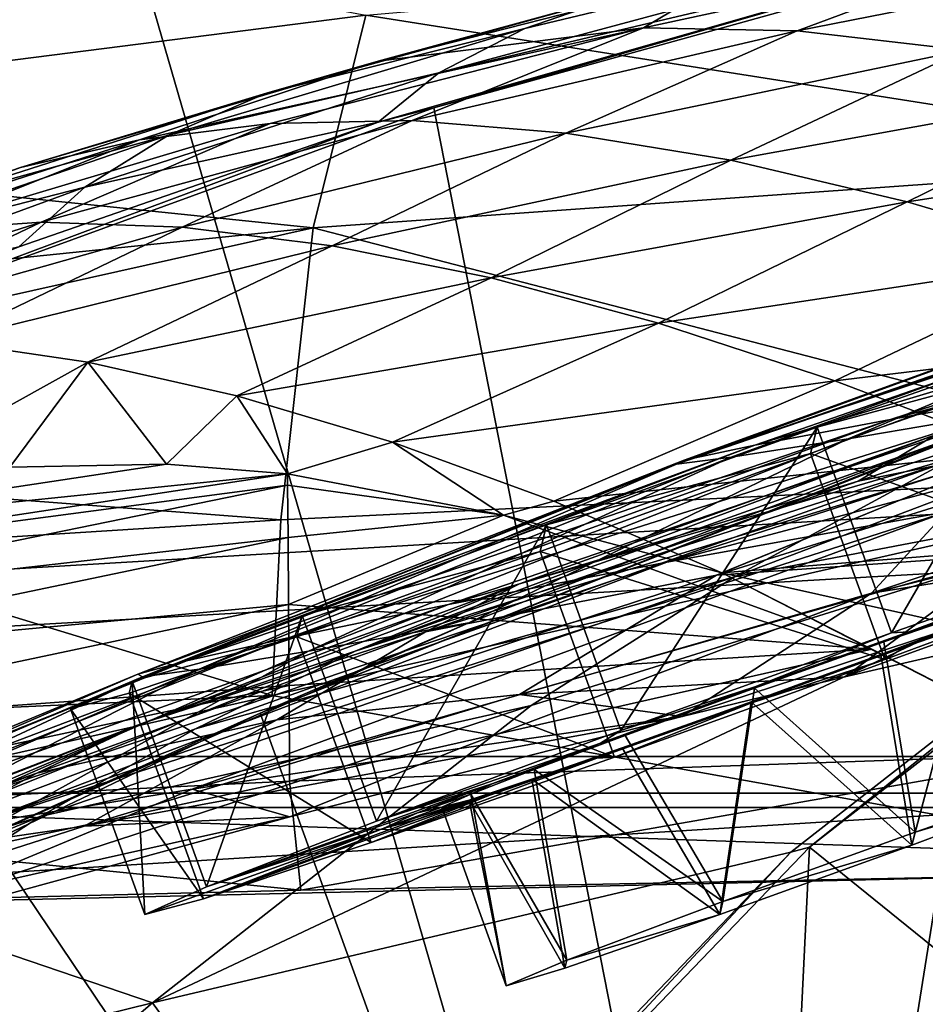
# Model space of a CAD drawing. Header units: metres. Extents: x 0 to 903, y -903 to 0.
# Tile 226 of 253: x 352 to 383, y -59 to -25. Entities that reach past the tile are written whole.
import ezdxf

# ---------------------------------------------------------------- set-up
doc = ezdxf.new("R2010")
doc.units = ezdxf.units.M

msp = doc.modelspace()

# ---------------------------------------------------------------- linework, layer by layer
at = {"layer": 'top0'}
for points in [[(842.079285, -37.838261, 2063.059814), (844.306091, -34.448139, 2063.059814), (133.377289, -4.519207, 2063.059814)], [(844.306091, -34.448139, 2063.059814), (847.696228, -32.221325, 2063.059814), (133.377289, -4.519207, 2063.059814)], [(133.377289, -4.519207, 2063.059814), (847.696228, -32.221325, 2063.059814), (887.377258, -4.519207, 2063.059814)], [(133.377289, -4.519207, 2063.059814), (163.519562, -51.518902, 2063.059814), (836.377136, -51.518902, 2063.059814)], [(842.079285, -37.838261, 2063.059814), (133.377289, -4.519207, 2063.059814), (836.377136, -51.518902, 2063.059814)], [(887.377258, -4.519207, 163.059708), (847.696228, -32.221325, 163.059708), (133.377289, -4.519207, 163.059708)], [(847.696228, -32.221325, 163.059708), (844.306091, -34.448139, 163.059708), (133.377289, -4.519207, 163.059708)], [(133.377289, -4.519207, 163.059708), (844.306091, -34.448139, 163.059708), (842.079285, -37.838261, 163.059708)], [(133.377289, -4.519207, 163.059708), (842.079285, -37.838261, 163.059708), (836.377136, -51.518902, 163.059708)], [(836.377136, -51.518902, 163.059708), (163.519562, -51.518902, 163.059708), (133.377289, -4.519207, 163.059708)], [(355.125214, -18.774803, 1608.02356), (377.154694, -94.793068, 1606.032959), (393.379517, -13.701091, 1608.156494)], [(377.154694, -94.793068, 1606.032959), (436.486115, -99.686302, 1605.904907), (393.379517, -13.701091, 1608.156494)], [(317.377777, -26.783472, 1607.813965), (318.15625, -86.840805, 1606.241211), (355.125214, -18.774803, 1608.02356)], [(355.125214, -18.774803, 1608.02356), (354.376801, -18.944498, 1610.452026), (317.377777, -26.783472, 1607.813965)], [(354.376801, -18.944498, 1610.452026), (340.158997, -21.619293, 1610.288818), (317.377777, -26.783472, 1607.813965)], [(318.15625, -86.840805, 1606.241211), (377.154694, -94.793068, 1606.032959), (355.125214, -18.774803, 1608.02356)], [(388.650299, -21.782118, 615.342224), (366.584045, -27.002653, 590.007629), (394.377563, -19.538303, 563.097229)], [(394.377563, -19.538303, 563.097229), (366.584045, -27.002653, 590.007629), (369.50769, -25.496048, 563.545837)], [(394.377563, -19.538303, 563.097229), (369.50769, -25.496048, 563.545837), (372.979584, -24.29723, 537.21106)], [(392.848328, -20.853827, 618.052429), (366.410828, -28.200781, 618.244812), (388.650299, -21.782118, 615.342224)], [(366.410828, -28.200781, 618.244812), (392.848328, -20.853827, 618.052429), (379.52887, -95.048317, 619.995239)], [(379.52887, -95.048317, 619.995239), (392.848328, -20.853827, 618.052429), (438.393463, -99.792473, 620.119507)], [(388.650299, -21.782118, 615.342224), (364.524628, -28.684767, 615.678772), (366.584045, -27.002653, 590.007629)], [(366.410828, -28.200781, 618.244812), (364.524628, -28.684767, 615.678772), (388.650299, -21.782118, 615.342224)], [(395.152252, -29.946133, 1934.199341), (364.100006, -25.040169, 1878.77002), (396.525391, -22.224348, 1880.271606)], [(350.720428, -22.545198, 1824.050781), (364.100006, -25.040169, 1878.77002), (331.938507, -29.139597, 1876.826904)], [(378.776611, -25.573061, 434.038116), (386.662598, -22.639355, 459.049896), (373.553894, -25.477718, 459.721252)], [(373.553894, -25.477718, 459.721252), (386.662598, -22.639355, 459.049896), (376.997711, -23.41547, 511.011322)], [(378.776611, -25.573061, 434.038116), (392.302795, -22.909855, 433.308899), (386.662598, -22.639355, 459.049896)], [(384.464172, -26.229733, 408.513397), (392.302795, -22.909855, 433.308899), (378.776611, -25.573061, 434.038116)], [(372.979584, -24.29723, 537.21106), (364.520721, -26.601788, 511.513611), (376.997711, -23.41547, 511.011322)], [(376.997711, -23.41547, 511.011322), (364.520721, -26.601788, 511.513611), (373.553894, -25.477718, 459.721252)], [(369.50769, -25.496048, 563.545837), (360.715485, -27.692135, 537.606567), (372.979584, -24.29723, 537.21106)], [(372.979584, -24.29723, 537.21106), (360.715485, -27.692135, 537.606567), (364.520721, -26.601788, 511.513611)], [(331.938507, -29.139597, 1876.826904), (364.100006, -25.040169, 1878.77002), (362.311981, -32.278755, 1932.462891)], [(362.311981, -32.278755, 1932.462891), (364.100006, -25.040169, 1878.77002), (395.152252, -29.946133, 1934.199341)], [(364.520721, -26.601788, 511.513611), (356.398682, -29.286085, 486.218231), (373.553894, -25.477718, 459.721252)], [(373.553894, -25.477718, 459.721252), (356.398682, -29.286085, 486.218231), (360.844208, -28.725321, 460.475372)], [(366.584045, -27.002653, 590.007629), (357.387024, -29.125168, 563.822021), (369.50769, -25.496048, 563.545837)], [(369.50769, -25.496048, 563.545837), (357.387024, -29.125168, 563.822021), (360.715485, -27.692135, 537.606567)], [(373.553894, -25.477718, 459.721252), (360.844208, -28.725321, 460.475372), (365.682312, -28.628368, 434.856842)], [(365.682312, -28.628368, 434.856842), (378.776611, -25.573061, 434.038116), (373.553894, -25.477718, 459.721252)], [(370.909546, -29.052488, 409.371735), (378.776611, -25.573061, 434.038116), (365.682312, -28.628368, 434.856842)], [(370.909546, -29.052488, 409.371735), (384.464172, -26.229733, 408.513397), (378.776611, -25.573061, 434.038116)], [(370.909546, -29.052488, 409.371735), (376.522217, -29.981905, 384.027832), (384.464172, -26.229733, 408.513397)], [(384.464172, -26.229733, 408.513397), (376.522217, -29.981905, 384.027832), (390.611176, -27.425375, 383.158325)], [(360.715485, -27.692135, 537.606567), (352.3479, -30.22637, 512.078308), (364.520721, -26.601788, 511.513611)], [(364.520721, -26.601788, 511.513611), (352.3479, -30.22637, 512.078308), (356.398682, -29.286085, 486.218231)], [(364.524628, -28.684767, 615.678772), (354.537048, -30.893574, 590.153748), (366.584045, -27.002653, 590.007629)], [(366.584045, -27.002653, 590.007629), (354.537048, -30.893574, 590.153748), (357.387024, -29.125168, 563.822021)], [(374.670593, -40.327435, 837.568848), (413.296906, -26.930365, 838.165894), (394.07254, -33.247612, 895.348083)], [(374.670593, -40.327435, 837.568848), (395.179382, -33.30217, 779.860901), (413.296906, -26.930365, 838.165894)], [(390.611176, -27.425375, 383.158325), (376.522217, -29.981905, 384.027832), (382.51651, -31.398735, 358.831604)], [(390.611176, -27.425375, 383.158325), (382.51651, -31.398735, 358.831604), (397.212189, -29.134571, 357.982147)], [(357.387024, -29.125168, 563.822021), (348.693329, -31.540806, 538.051392), (360.715485, -27.692135, 537.606567)], [(360.715485, -27.692135, 537.606567), (348.693329, -31.540806, 538.051392), (352.3479, -30.22637, 512.078308)], [(366.410828, -28.200781, 618.244812), (340.804901, -37.533306, 618.489197), (364.524628, -28.684767, 615.678772)], [(340.804901, -37.533306, 618.489197), (366.410828, -28.200781, 618.244812), (379.52887, -95.048317, 619.995239)], [(340.804901, -37.533306, 618.489197), (352.295959, -32.92218, 615.881531), (364.524628, -28.684767, 615.678772)], [(356.398682, -29.286085, 486.218231), (348.553833, -32.402069, 461.312286), (360.844208, -28.725321, 460.475372)], [(360.844208, -28.725321, 460.475372), (348.553833, -32.402069, 461.312286), (353.051544, -32.091755, 435.765167)], [(364.524628, -28.684767, 615.678772), (352.295959, -32.92218, 615.881531), (354.537048, -30.893574, 590.153748)], [(360.844208, -28.725321, 460.475372), (353.051544, -32.091755, 435.765167), (365.682312, -28.628368, 434.856842)], [(365.682312, -28.628368, 434.856842), (353.051544, -32.091755, 435.765167), (357.853241, -32.257198, 410.323669)], [(357.853241, -32.257198, 410.323669), (370.909546, -29.052488, 409.371735), (365.682312, -28.628368, 434.856842)], [(331.938507, -29.139597, 1876.826904), (362.311981, -32.278755, 1932.462891), (329.691498, -35.62178, 1930.227783)], [(354.537048, -30.893574, 590.153748), (345.436279, -33.224522, 564.132813), (357.387024, -29.125168, 563.822021)], [(357.387024, -29.125168, 563.822021), (345.436279, -33.224522, 564.132813), (348.693329, -31.540806, 538.051392)], [(357.853241, -32.257198, 410.323669), (362.956909, -32.890076, 384.991852), (370.909546, -29.052488, 409.371735)], [(362.956909, -32.890076, 384.991852), (376.522217, -29.981905, 384.027832), (370.909546, -29.052488, 409.371735)], [(397.212189, -29.134571, 357.982147), (382.51651, -31.398735, 358.831604), (388.888672, -33.282894, 333.788177)], [(352.3479, -30.22637, 512.078308), (344.361816, -33.158413, 486.960266), (356.398682, -29.286085, 486.218231)], [(356.398682, -29.286085, 486.218231), (344.361816, -33.158413, 486.960266), (348.553833, -32.402069, 461.312286)], [(394.353912, -40.59396, 1987.670532), (362.311981, -32.278755, 1932.462891), (395.152252, -29.946133, 1934.199341)], [(376.522217, -29.981905, 384.027832), (362.956909, -32.890076, 384.991852), (368.360596, -33.980976, 359.773071)], [(376.522217, -29.981905, 384.027832), (368.360596, -33.980976, 359.773071), (382.51651, -31.398735, 358.831604)], [(348.693329, -31.540806, 538.051392), (340.476685, -34.316963, 512.705444), (352.3479, -30.22637, 512.078308)], [(352.3479, -30.22637, 512.078308), (340.476685, -34.316963, 512.705444), (344.361816, -33.158413, 486.960266)], [(383.8396, -40.260113, 1470.844604), (413.278595, -30.246319, 1562.556519), (376.64502, -44.160591, 1470.49353)], [(413.278595, -30.246319, 1562.556519), (395.083862, -40.627575, 1562.974365), (376.64502, -44.160591, 1470.49353)], [(352.295959, -32.92218, 615.881531), (342.577911, -35.272408, 590.318176), (354.537048, -30.893574, 590.153748)], [(354.537048, -30.893574, 590.153748), (342.577911, -35.272408, 590.318176), (345.436279, -33.224522, 564.132813)], [(402.964142, -31.957781, 1009.056152), (411.340637, -30.882969, 1065.649902), (381.956543, -38.798779, 1008.983704)], [(411.340637, -30.882969, 1065.649902), (388.858551, -37.568882, 1065.643799), (381.956543, -38.798779, 1008.983704)], [(382.51651, -31.398735, 358.831604), (368.360596, -33.980976, 359.773071), (374.062347, -35.519348, 334.670044)], [(382.51651, -31.398735, 358.831604), (374.062347, -35.519348, 334.670044), (388.888672, -33.282894, 333.788177)], [(348.553833, -32.402069, 461.312286), (340.718048, -35.999897, 437.959137), (353.051544, -32.091755, 435.765167)], [(353.051544, -32.091755, 435.765167), (340.718048, -35.999897, 437.959137), (345.142822, -35.856239, 412.489502)], [(353.051544, -32.091755, 435.765167), (345.142822, -35.856239, 412.489502), (357.853241, -32.257198, 410.323669)], [(381.956543, -38.798779, 1008.983704), (377.339966, -39.678192, 952.169128), (402.964142, -31.957781, 1009.056152)], [(377.339966, -39.678192, 952.169128), (397.239197, -32.751995, 952.342163), (402.964142, -31.957781, 1009.056152)], [(329.691498, -35.62178, 1930.227783), (362.311981, -32.278755, 1932.462891), (328.855499, -39.752583, 1956.806641)], [(362.311981, -32.278755, 1932.462891), (361.205383, -42.215172, 1985.746338), (328.855499, -39.752583, 1956.806641)], [(345.142822, -35.856239, 412.489502), (349.784576, -36.140621, 387.059753), (357.853241, -32.257198, 410.323669)], [(357.853241, -32.257198, 410.323669), (349.784576, -36.140621, 387.059753), (362.956909, -32.890076, 384.991852)], [(361.205383, -42.215172, 1985.746338), (362.311981, -32.278755, 1932.462891), (394.353912, -40.59396, 1987.670532)], [(377.339966, -39.678192, 952.169128), (374.930176, -40.191292, 895.072998), (397.239197, -32.751995, 952.342163)], [(374.930176, -40.191292, 895.072998), (394.07254, -33.247612, 895.348083), (397.239197, -32.751995, 952.342163)], [(349.784576, -36.140621, 387.059753), (354.642517, -36.854706, 361.678864), (362.956909, -32.890076, 384.991852)], [(362.956909, -32.890076, 384.991852), (354.642517, -36.854706, 361.678864), (368.360596, -33.980976, 359.773071)], [(386.664337, -38.420334, 662.912781), (399.42099, -32.860413, 720.996948), (380.515198, -39.460186, 720.751343)], [(380.515198, -39.460186, 720.751343), (399.42099, -32.860413, 720.996948), (395.179382, -33.30217, 779.860901)], [(388.888672, -33.282894, 333.788177), (374.062347, -35.519348, 334.670044), (380.060425, -37.491833, 309.684357)], [(374.930176, -40.191292, 895.072998), (374.670593, -40.327435, 837.568848), (394.07254, -33.247612, 895.348083)], [(376.531799, -40.082592, 779.513306), (395.179382, -33.30217, 779.860901), (374.670593, -40.327435, 837.568848)], [(380.515198, -39.460186, 720.751343), (395.179382, -33.30217, 779.860901), (376.531799, -40.082592, 779.513306)], [(388.888672, -33.282894, 333.788177), (380.060425, -37.491833, 309.684357), (395.635437, -35.608921, 308.900726)], [(354.642517, -36.854706, 361.678864), (359.715637, -37.999809, 336.355957), (368.360596, -33.980976, 359.773071)], [(368.360596, -33.980976, 359.773071), (359.715637, -37.999809, 336.355957), (374.062347, -35.519348, 334.670044)], [(398.171814, -36.015312, 1122.286255), (410.011841, -34.16378, 1178.973145), (374.338074, -43.6642, 1122.279053)], [(410.011841, -34.16378, 1178.973145), (383.85733, -41.942944, 1178.865479), (374.338074, -43.6642, 1122.279053)], [(359.715637, -37.999809, 336.355957), (365.002441, -39.576118, 311.099915), (374.062347, -35.519348, 334.670044)], [(374.062347, -35.519348, 334.670044), (365.002441, -39.576118, 311.099915), (380.060425, -37.491833, 309.684357)], [(383.486725, -39.327137, 1424.444946), (380.856293, -40.9039, 1377.688599), (397.047577, -35.482574, 1425.274292)], [(380.856293, -40.9039, 1377.688599), (386.739777, -39.716629, 1378.109741), (397.047577, -35.482574, 1425.274292)], [(395.635437, -35.608921, 308.900726), (380.060425, -37.491833, 309.684357), (386.353302, -39.883587, 284.817108)], [(354.642517, -36.854706, 361.678864), (349.784576, -36.140621, 387.059753), (346.903564, -41.14917, 402.306671)], [(398.171814, -36.015312, 1122.286255), (374.338074, -43.6642, 1122.279053), (366.914978, -45.097912, 1065.63562)], [(388.858551, -37.568882, 1065.643799), (398.171814, -36.015312, 1122.286255), (366.914978, -45.097912, 1065.63562)], [(351.984253, -40.428299, 375.115875), (354.642517, -36.854706, 361.678864), (346.903564, -41.14917, 402.306671)], [(351.984253, -40.428299, 375.115875), (357.321594, -40.318794, 347.942413), (354.642517, -36.854706, 361.678864)], [(357.321594, -40.318794, 347.942413), (359.715637, -37.999809, 336.355957), (354.642517, -36.854706, 361.678864)], [(383.486725, -39.327137, 1424.444946), (391.274414, -36.85598, 1471.195679), (363.742767, -46.683899, 1376.425293)], [(391.274414, -36.85598, 1471.195679), (383.8396, -40.260113, 1470.844604), (363.742767, -46.683899, 1376.425293)], [(379.52887, -95.048317, 619.995239), (320.985687, -87.293312, 619.792175), (340.804901, -37.533306, 618.489197)], [(380.060425, -37.491833, 309.684357), (365.002441, -39.576118, 311.099915), (370.501129, -41.583195, 285.920105)], [(380.060425, -37.491833, 309.684357), (370.501129, -41.583195, 285.920105), (386.353302, -39.883587, 284.817108)], [(381.956543, -38.798779, 1008.983704), (388.858551, -37.568882, 1065.643799), (361.499695, -46.222847, 1008.890869)], [(388.858551, -37.568882, 1065.643799), (366.914978, -45.097912, 1065.63562), (361.499695, -46.222847, 1008.890869)], [(393.608826, -42.749805, 1291.23645), (381.305115, -44.71611, 1235.151611), (409.377899, -37.694042, 1291.495117)], [(381.305115, -44.71611, 1235.151611), (395.52594, -39.949287, 1235.307617), (409.377899, -37.694042, 1291.495117)], [(357.321594, -40.318794, 347.942413), (361.43927, -40.649021, 327.834259), (359.715637, -37.999809, 336.355957)], [(361.43927, -40.649021, 327.834259), (365.002441, -39.576118, 311.099915), (359.715637, -37.999809, 336.355957)], [(360.504913, -48.802887, 660.035828), (386.664337, -38.420334, 662.912781), (367.603577, -45.726032, 662.584045)], [(360.504913, -48.802887, 660.035828), (386.122192, -38.672516, 660.301147), (386.664337, -38.420334, 662.912781)], [(367.603577, -45.726032, 662.584045), (386.664337, -38.420334, 662.912781), (380.515198, -39.460186, 720.751343)], [(361.499695, -46.222847, 1008.890869), (357.995667, -47.016838, 951.948608), (381.956543, -38.798779, 1008.983704)], [(357.995667, -47.016838, 951.948608), (377.339966, -39.678192, 952.169128), (381.956543, -38.798779, 1008.983704)], [(360.504913, -48.802887, 660.035828), (377.154663, -94.793068, 658.831543), (386.122192, -38.672516, 660.301147)], [(377.154663, -94.793068, 658.831543), (436.486115, -99.686302, 658.70343), (386.122192, -38.672516, 660.301147)], [(376.035645, -44.105186, 1330.324463), (386.03299, -43.400482, 1331.089478), (392.671021, -38.906479, 1378.530884)], [(392.671021, -38.906479, 1378.530884), (386.739777, -39.716629, 1378.109741), (376.035645, -44.105186, 1330.324463)], [(367.603577, -45.726032, 662.584045), (380.515198, -39.460186, 720.751343), (362.153534, -46.692596, 720.439819)], [(362.153534, -46.692596, 720.439819), (380.515198, -39.460186, 720.751343), (376.531799, -40.082592, 779.513306)], [(363.742767, -46.683899, 1376.425293), (369.332886, -44.392456, 1376.846436), (383.486725, -39.327137, 1424.444946)], [(369.332886, -44.392456, 1376.846436), (380.856293, -40.9039, 1377.688599), (383.486725, -39.327137, 1424.444946)], [(328.855499, -39.752583, 1956.806641), (361.205383, -42.215172, 1985.746338), (344.688416, -43.2673, 1984.58252)], [(357.995667, -47.016838, 951.948608), (356.342255, -47.466808, 894.723267), (377.339966, -39.678192, 952.169128)], [(356.342255, -47.466808, 894.723267), (374.930176, -40.191292, 895.072998), (377.339966, -39.678192, 952.169128)], [(361.43927, -40.649021, 327.834259), (368.783478, -42.057781, 293.587402), (365.002441, -39.576118, 311.099915)], [(368.783478, -42.057781, 293.587402), (370.501129, -41.583195, 285.920105), (365.002441, -39.576118, 311.099915)], [(386.739777, -39.716629, 1378.109741), (366.133057, -46.029953, 1329.559448), (376.035645, -44.105186, 1330.324463)], [(386.739777, -39.716629, 1378.109741), (380.856293, -40.9039, 1377.688599), (366.133057, -46.029953, 1329.559448)], [(356.342255, -47.466808, 894.723267), (356.495697, -47.56395, 837.130737), (374.930176, -40.191292, 895.072998)], [(356.495697, -47.56395, 837.130737), (374.670593, -40.327435, 837.568848), (374.930176, -40.191292, 895.072998)], [(362.153534, -46.692596, 720.439819), (376.531799, -40.082592, 779.513306), (358.4328, -47.304928, 779.072327)], [(358.4328, -47.304928, 779.072327), (376.531799, -40.082592, 779.513306), (374.670593, -40.327435, 837.568848)], [(386.353302, -39.883587, 284.817108), (370.501129, -41.583195, 285.920105), (376.209778, -44.020283, 260.824158)], [(376.209778, -44.020283, 260.824158), (392.940002, -42.676311, 260.067993), (386.353302, -39.883587, 284.817108)], [(381.305115, -44.71611, 1235.151611), (383.85733, -41.942944, 1178.865479), (395.52594, -39.949287, 1235.307617)], [(361.43927, -40.649021, 327.834259), (357.321594, -40.318794, 347.942413), (341.62149, -42.695625, 348.745941)], [(357.321594, -40.318794, 347.942413), (351.984253, -40.428299, 375.115875), (341.62149, -42.695625, 348.745941)], [(358.4328, -47.304928, 779.072327), (374.670593, -40.327435, 837.568848), (356.495697, -47.56395, 837.130737)], [(363.742767, -46.683899, 1376.425293), (383.8396, -40.260113, 1470.844604), (358.298492, -49.328117, 1376.00415)], [(383.8396, -40.260113, 1470.844604), (376.64502, -44.160591, 1470.49353), (358.298492, -49.328117, 1376.00415)], [(379.197052, -53.356236, 1565.900513), (395.888977, -40.362392, 1565.560181), (436.501892, -99.687195, 1567.113647)], [(395.888977, -40.362392, 1565.560181), (379.197052, -53.356236, 1565.900513), (395.083862, -40.627575, 1562.974365)], [(361.439575, -41.034904, 320.839935), (361.43927, -40.649021, 327.834259), (341.619324, -43.661179, 321.925568)], [(361.43927, -40.649021, 327.834259), (341.62149, -42.695625, 348.745941), (341.619324, -43.661179, 321.925568)], [(395.083862, -40.627575, 1562.974365), (356.842072, -58.659721, 1469.44043), (369.725311, -48.540432, 1470.142578)], [(395.083862, -40.627575, 1562.974365), (378.55719, -53.530102, 1563.482422), (356.842072, -58.659721, 1469.44043)], [(360.907928, -48.197147, 2012.191406), (361.205383, -42.215172, 1985.746338), (394.353912, -40.59396, 1987.670532)], [(360.907928, -48.197147, 2012.191406), (394.353912, -40.59396, 1987.670532), (394.131256, -54.164406, 2040.5354)], [(368.783478, -42.057781, 293.587402), (361.43927, -40.649021, 327.834259), (361.439575, -41.034904, 320.839935)], [(376.64502, -44.160591, 1470.49353), (395.083862, -40.627575, 1562.974365), (369.725311, -48.540432, 1470.142578)], [(379.197052, -53.356236, 1565.900513), (378.55719, -53.530102, 1563.482422), (395.083862, -40.627575, 1562.974365)], [(361.439575, -41.034904, 320.839935), (341.619324, -43.661179, 321.925568), (341.617157, -45.084862, 295.156525)], [(341.617157, -45.084862, 295.156525), (361.456604, -42.823792, 293.981537), (361.439575, -41.034904, 320.839935)], [(361.456604, -42.823792, 293.981537), (368.783478, -42.057781, 293.587402), (361.439575, -41.034904, 320.839935)], [(380.856293, -40.9039, 1377.688599), (369.332886, -44.392456, 1376.846436), (366.133057, -46.029953, 1329.559448)], [(370.501129, -41.583195, 285.920105), (368.783478, -42.057781, 293.587402), (376.209778, -44.020283, 260.824158)], [(344.688416, -43.2673, 1984.58252), (361.205383, -42.215172, 1985.746338), (360.907928, -48.197147, 2012.191406)], [(374.338074, -43.6642, 1122.279053), (383.85733, -41.942944, 1178.865479), (350.81488, -52.571098, 1122.270264)], [(383.85733, -41.942944, 1178.865479), (358.188904, -51.380821, 1178.73584), (350.81488, -52.571098, 1122.270264)], [(358.188904, -51.380821, 1178.73584), (383.85733, -41.942944, 1178.865479), (381.305115, -44.71611, 1235.151611)], [(368.783478, -42.057781, 293.587402), (361.456604, -42.823792, 293.981537), (361.473633, -45.100048, 267.188416)], [(381.315338, -46.616428, 239.179611), (368.783478, -42.057781, 293.587402), (361.473633, -45.100048, 267.188416)], [(368.783478, -42.057781, 293.587402), (381.315338, -46.616428, 239.179611), (376.209778, -44.020283, 260.824158)], [(380.396759, -47.560413, 1290.754272), (393.608826, -42.749805, 1291.23645), (402.061737, -42.545174, 1346.886108)], [(380.396759, -47.560413, 1290.754272), (402.061737, -42.545174, 1346.886108), (386.03299, -43.400482, 1331.089478)], [(361.473633, -45.100048, 267.188416), (361.456604, -42.823792, 293.981537), (341.615021, -46.965527, 268.448761)], [(361.456604, -42.823792, 293.981537), (341.617157, -45.084862, 295.156525), (341.615021, -46.965527, 268.448761)], [(380.396759, -47.560413, 1290.754272), (374.85965, -48.91679, 1275.041138), (393.608826, -42.749805, 1291.23645)], [(374.85965, -48.91679, 1275.041138), (381.305115, -44.71611, 1235.151611), (393.608826, -42.749805, 1291.23645)], [(401.25293, -49.612221, 210.920059), (392.940002, -42.676311, 260.067993), (376.209778, -44.020283, 260.824158)], [(344.319122, -48.947945, 2010.987183), (344.688416, -43.2673, 1984.58252), (360.907928, -48.197147, 2012.191406)], [(369.33429, -48.157398, 1282.202271), (380.396759, -47.560413, 1290.754272), (386.03299, -43.400482, 1331.089478)], [(369.33429, -48.157398, 1282.202271), (386.03299, -43.400482, 1331.089478), (376.035645, -44.105186, 1330.324463)], [(374.338074, -43.6642, 1122.279053), (345.134308, -53.564972, 1065.625244), (366.914978, -45.097912, 1065.63562)], [(374.338074, -43.6642, 1122.279053), (350.81488, -52.571098, 1122.270264), (345.134308, -53.564972, 1065.625244)], [(358.298492, -49.328117, 1376.00415), (376.64502, -44.160591, 1470.49353), (353.022949, -52.31377, 1375.58313)], [(376.64502, -44.160591, 1470.49353), (369.725311, -48.540432, 1470.142578), (353.022949, -52.31377, 1375.58313)], [(361.072083, -49.020161, 1281.579346), (369.33429, -48.157398, 1282.202271), (376.035645, -44.105186, 1330.324463)], [(376.035645, -44.105186, 1330.324463), (366.133057, -46.029953, 1329.559448), (361.072083, -49.020161, 1281.579346)], [(388.247131, -50.177692, 210.920059), (401.25293, -49.612221, 210.920059), (376.209778, -44.020283, 260.824158)], [(376.209778, -44.020283, 260.824158), (381.315338, -46.616428, 239.179611), (388.247131, -50.177692, 210.920059)], [(356.482025, -49.152481, 1328.794556), (369.332886, -44.392456, 1376.846436), (363.742767, -46.683899, 1376.425293)], [(369.332886, -44.392456, 1376.846436), (356.482025, -49.152481, 1328.794556), (366.133057, -46.029953, 1329.559448)], [(367.289642, -50.005356, 1234.981567), (358.188904, -51.380821, 1178.73584), (381.305115, -44.71611, 1235.151611)], [(381.305115, -44.71611, 1235.151611), (374.85965, -48.91679, 1275.041138), (367.289642, -50.005356, 1234.981567)], [(366.914978, -45.097912, 1065.63562), (345.134308, -53.564972, 1065.625244), (341.091095, -54.346607, 1008.777649)], [(361.499695, -46.222847, 1008.890869), (366.914978, -45.097912, 1065.63562), (341.091095, -54.346607, 1008.777649)], [(341.615021, -46.965527, 268.448761), (341.612854, -49.301628, 241.812042), (361.473633, -45.100048, 267.188416)], [(341.612854, -49.301628, 241.812042), (361.490662, -47.86203, 240.471069), (361.473633, -45.100048, 267.188416)], [(361.473633, -45.100048, 267.188416), (361.490662, -47.86203, 240.471069), (381.315338, -46.616428, 239.179611)], [(348.922943, -53.998867, 662.213379), (367.603577, -45.726032, 662.584045), (362.153534, -46.692596, 720.439819)], [(348.922943, -53.998867, 662.213379), (360.504913, -48.802887, 660.035828), (367.603577, -45.726032, 662.584045)], [(341.091095, -54.346607, 1008.777649), (338.623688, -54.899479, 951.680603), (361.499695, -46.222847, 1008.890869)], [(338.623688, -54.899479, 951.680603), (357.995667, -47.016838, 951.948608), (361.499695, -46.222847, 1008.890869)], [(356.482025, -49.152481, 1328.794556), (352.907043, -50.836445, 1280.956421), (366.133057, -46.029953, 1329.559448)], [(366.133057, -46.029953, 1329.559448), (352.907043, -50.836445, 1280.956421), (361.072083, -49.020161, 1281.579346)], [(337.335846, -57.246353, 1279.710571), (356.482025, -49.152481, 1328.794556), (363.742767, -46.683899, 1376.425293)], [(363.742767, -46.683899, 1376.425293), (358.298492, -49.328117, 1376.00415), (337.335846, -57.246353, 1279.710571)], [(348.922943, -53.998867, 662.213379), (362.153534, -46.692596, 720.439819), (343.901428, -54.680893, 720.062378)], [(343.901428, -54.680893, 720.062378), (362.153534, -46.692596, 720.439819), (358.4328, -47.304928, 779.072327)], [(361.490662, -47.86203, 240.471069), (361.50769, -51.107964, 213.839966), (381.315338, -46.616428, 239.179611)], [(381.315338, -46.616428, 239.179611), (361.50769, -51.107964, 213.839966), (388.247131, -50.177692, 210.920059)], [(338.623688, -54.899479, 951.680603), (337.693024, -55.213818, 894.298889), (357.995667, -47.016838, 951.948608)], [(337.693024, -55.213818, 894.298889), (356.342255, -47.466808, 894.723267), (357.995667, -47.016838, 951.948608)], [(337.693024, -55.213818, 894.298889), (338.270569, -55.283051, 836.599487), (356.342255, -47.466808, 894.723267)], [(338.270569, -55.283051, 836.599487), (356.495697, -47.56395, 837.130737), (356.342255, -47.466808, 894.723267)], [(338.270569, -55.283051, 836.599487), (340.340546, -55.104694, 778.537842), (356.495697, -47.56395, 837.130737)], [(343.901428, -54.680893, 720.062378), (358.4328, -47.304928, 779.072327), (340.340546, -55.104694, 778.537842)], [(340.340546, -55.104694, 778.537842), (358.4328, -47.304928, 779.072327), (356.495697, -47.56395, 837.130737)], [(374.85965, -48.91679, 1275.041138), (380.396759, -47.560413, 1290.754272), (369.33429, -48.157398, 1282.202271)], [(341.612854, -49.301628, 241.812042), (341.610687, -52.091511, 215.256165), (361.490662, -47.86203, 240.471069)], [(341.610687, -52.091511, 215.256165), (361.50769, -51.107964, 213.839966), (361.490662, -47.86203, 240.471069)], [(394.131256, -54.164406, 2040.5354), (327.499298, -55.725853, 2035.875732), (360.907928, -48.197147, 2012.191406)], [(327.499298, -55.725853, 2035.875732), (344.319122, -48.947945, 2010.987183), (360.907928, -48.197147, 2012.191406)], [(354.510895, -52.643673, 1232.833496), (374.85965, -48.91679, 1275.041138), (369.33429, -48.157398, 1282.202271)], [(354.510895, -52.643673, 1232.833496), (369.33429, -48.157398, 1282.202271), (361.072083, -49.020161, 1281.579346)], [(353.022949, -52.31377, 1375.58313), (369.725311, -48.540432, 1470.142578), (347.938934, -55.629524, 1375.161987)], [(369.725311, -48.540432, 1470.142578), (356.842072, -58.659721, 1469.44043), (347.938934, -55.629524, 1375.161987)], [(335.552734, -60.736385, 659.723389), (360.504913, -48.802887, 660.035828), (348.922943, -53.998867, 662.213379)], [(377.154663, -94.793068, 658.831543), (360.504913, -48.802887, 660.035828), (335.552734, -60.736385, 659.723389)], [(361.519562, -52.325344, 1234.223267), (374.85965, -48.91679, 1275.041138), (354.510895, -52.643673, 1232.833496)], [(374.85965, -48.91679, 1275.041138), (361.519562, -52.325344, 1234.223267), (367.289642, -50.005356, 1234.981567)], [(344.956512, -53.587872, 1280.333496), (356.482025, -49.152481, 1328.794556), (337.335846, -57.246353, 1279.710571)], [(352.907043, -50.836445, 1280.956421), (356.482025, -49.152481, 1328.794556), (344.956512, -53.587872, 1280.333496)], [(347.806946, -53.605236, 1232.391602), (354.510895, -52.643673, 1232.833496), (361.072083, -49.020161, 1281.579346)], [(352.907043, -50.836445, 1280.956421), (347.806946, -53.605236, 1232.391602), (361.072083, -49.020161, 1281.579346)], [(358.298492, -49.328117, 1376.00415), (353.022949, -52.31377, 1375.58313), (337.335846, -57.246353, 1279.710571)], [(367.289642, -50.005356, 1234.981567), (361.519562, -52.325344, 1234.223267), (358.188904, -51.380821, 1178.73584)], [(361.50769, -51.107964, 213.839966), (361.889374, -54.827484, 187.280212), (388.247131, -50.177692, 210.920059)], [(388.247131, -50.177692, 210.920059), (361.889374, -54.827484, 187.280212), (401.836456, -54.031609, 184.909973)], [(347.806946, -53.605236, 1232.391602), (352.907043, -50.836445, 1280.956421), (341.200317, -55.284916, 1231.949829)], [(341.200317, -55.284916, 1231.949829), (352.907043, -50.836445, 1280.956421), (344.956512, -53.587872, 1280.333496)], [(341.610687, -52.091511, 215.256165), (341.937805, -55.324646, 188.764755), (361.50769, -51.107964, 213.839966)], [(341.937805, -55.324646, 188.764755), (361.889374, -54.827484, 187.280212), (361.50769, -51.107964, 213.839966)], [(836.377136, -51.518902, 163.059708), (495.105316, -51.518902, 182.490662), (163.519562, -51.518902, 163.059708)], [(495.105316, -51.518902, 182.490662), (411.783142, -51.518902, 184.444412), (163.519562, -51.518902, 163.059708)], [(163.519562, -51.518902, 163.059708), (411.783142, -51.518902, 184.444412), (328.691803, -51.518902, 189.861313)], [(328.491486, -51.518902, 2035.961548), (395.558533, -51.518902, 2040.610718), (163.519562, -51.518902, 2063.059814)], [(163.519562, -51.518902, 2063.059814), (395.558533, -51.518902, 2040.610718), (462.743958, -51.518902, 2043.003296)], [(462.743958, -51.518902, 2043.003296), (529.971802, -51.518902, 2043.136353), (163.519562, -51.518902, 2063.059814)], [(529.971802, -51.518902, 2043.136353), (836.377136, -51.518902, 2063.059814), (163.519562, -51.518902, 2063.059814)], [(394.131256, -54.164406, 2040.5354), (395.558533, -51.518902, 2040.610718), (327.499298, -55.725853, 2035.875732)], [(395.558533, -51.518902, 2040.610718), (328.491486, -51.518902, 2035.961548), (327.499298, -55.725853, 2035.875732)], [(361.889374, -54.827484, 187.280212), (341.937805, -55.324646, 188.764755), (328.691803, -51.518902, 189.861313)], [(361.889374, -54.827484, 187.280212), (328.691803, -51.518902, 189.861313), (401.836456, -54.031609, 184.909973)], [(328.691803, -51.518902, 189.861313), (411.783142, -51.518902, 184.444412), (401.836456, -54.031609, 184.909973)], [(361.519562, -52.325344, 1234.223267), (345.161591, -56.802666, 1176.533569), (358.188904, -51.380821, 1178.73584)], [(358.188904, -51.380821, 1178.73584), (345.161591, -56.802666, 1176.533569), (350.81488, -52.571098, 1122.270264)], [(337.335846, -57.246353, 1279.710571), (353.022949, -52.31377, 1375.58313), (330.153564, -61.76297, 1279.087769)], [(330.153564, -61.76297, 1279.087769), (353.022949, -52.31377, 1375.58313), (347.938934, -55.629524, 1375.161987)], [(345.161591, -56.802666, 1176.533569), (361.519562, -52.325344, 1234.223267), (341.581421, -56.790329, 1183.1073)], [(341.581421, -56.790329, 1183.1073), (361.519562, -52.325344, 1234.223267), (354.510895, -52.643673, 1232.833496)], [(341.581421, -56.790329, 1183.1073), (354.510895, -52.643673, 1232.833496), (347.806946, -53.605236, 1232.391602)], [(378.55719, -53.530102, 1563.482422), (364.060242, -68.664879, 1564.066162), (356.842072, -58.659721, 1469.44043)], [(364.532837, -68.620758, 1566.300171), (364.060242, -68.664879, 1564.066162), (378.55719, -53.530102, 1563.482422)], [(364.532837, -68.620758, 1566.300171), (379.197052, -53.356236, 1565.900513), (377.174316, -94.795197, 1566.985596)], [(379.197052, -53.356236, 1565.900513), (364.532837, -68.620758, 1566.300171), (378.55719, -53.530102, 1563.482422)], [(377.174316, -94.795197, 1566.985596), (379.197052, -53.356236, 1565.900513), (436.501892, -99.687195, 1567.113647)], [(347.938934, -55.629524, 1375.161987), (356.842072, -58.659721, 1469.44043), (338.432556, -63.199181, 1374.319824)], [(356.842072, -58.659721, 1469.44043), (342.726563, -70.684937, 1453.399658), (338.432556, -63.199181, 1374.319824)], [(356.842072, -58.659721, 1469.44043), (364.060242, -68.664879, 1564.066162), (342.726563, -70.684937, 1453.399658)]]:
    msp.add_3dface(points, dxfattribs=at)
at = {"layer": 'top0123413'}
for points in [[(882.116272, -12.461334, 160.059708), (244.305313, -50.274853, 160.059708), (20.424814, -12.458053, 160.059708)], [(837.067505, -50.273884, 160.059708), (244.305313, -50.274853, 160.059708), (882.116272, -12.461334, 160.059708)], [(20.424814, -15.458053, 163.059708), (244.305313, -52.006905, 163.059708), (882.116272, -15.461334, 163.059708)], [(244.305313, -52.006905, 163.059708), (838.694763, -52.005932, 163.059708), (882.116272, -15.461334, 163.059708)], [(244.305313, -50.274853, 160.059708), (837.067505, -50.273884, 160.059708), (244.305359, -74.93528, 117.346581)], [(837.067505, -50.273884, 160.059708), (783.459534, -78.803986, 110.644272), (244.305359, -74.93528, 117.346581)], [(838.694763, -52.005932, 163.059708), (244.305313, -52.006905, 163.059708), (244.305359, -76.679497, 120.325508)], [(785.042603, -80.559555, 113.603523), (838.694763, -52.005932, 163.059708), (244.305359, -76.679497, 120.325508)]]:
    msp.add_3dface(points, dxfattribs=at)
at = {"layer": 'top0123439'}
for points in [[(381.984375, -46.067261, 766.630066), (379.454163, -39.066605, 766.763855), (387.728577, -36.159176, 771.116211)], [(387.728577, -36.159176, 771.116211), (379.454163, -39.066605, 766.763855), (387.552734, -36.879963, 805.508789)], [(390.25882, -43.159832, 770.982422), (381.984375, -46.067261, 766.630066), (387.728577, -36.159176, 771.116211)], [(387.552734, -36.879963, 805.508789), (379.234863, -39.965408, 809.650696), (390.082947, -43.880619, 805.375)], [(387.552734, -36.879963, 805.508789), (379.454163, -39.066605, 766.763855), (379.234863, -39.965408, 809.650696)], [(372.776367, -49.393059, 766.513306), (370.246155, -42.392399, 766.647095), (379.454163, -39.066605, 766.763855)], [(379.454163, -39.066605, 766.763855), (370.246155, -42.392399, 766.647095), (379.234863, -39.965408, 809.650696)], [(381.984375, -46.067261, 766.630066), (372.776367, -49.393059, 766.513306), (379.454163, -39.066605, 766.763855)], [(379.234863, -39.965408, 809.650696), (370.026855, -43.291206, 809.533936), (381.765106, -46.966068, 809.516907)], [(379.234863, -39.965408, 809.650696), (370.246155, -42.392399, 766.647095), (370.026855, -43.291206, 809.533936)], [(379.234863, -39.965408, 809.650696), (381.765106, -46.966068, 809.516907), (390.082947, -43.880619, 805.375)], [(364.458527, -52.478504, 770.655212), (361.928284, -45.477848, 770.789001), (370.246155, -42.392399, 766.647095)], [(370.246155, -42.392399, 766.647095), (361.928284, -45.477848, 770.789001), (370.026855, -43.291206, 809.533936)], [(372.776367, -49.393059, 766.513306), (364.458527, -52.478504, 770.655212), (370.246155, -42.392399, 766.647095)], [(390.25882, -43.159832, 770.982422), (382.578583, -46.030087, 775.923035), (381.984375, -46.067261, 766.630066)], [(386.216614, -44.767689, 778.669373), (382.578583, -46.030087, 775.923035), (390.25882, -43.159832, 770.982422)], [(370.026855, -43.291206, 809.533936), (361.752411, -46.198635, 805.18158), (372.557068, -50.291862, 809.400146)], [(370.026855, -43.291206, 809.533936), (361.928284, -45.477848, 770.789001), (361.752411, -46.198635, 805.18158)], [(370.026855, -43.291206, 809.533936), (372.557068, -50.291862, 809.400146), (381.765106, -46.966068, 809.516907)], [(390.082947, -43.880619, 805.375), (381.765106, -46.966068, 809.516907), (382.454224, -46.539719, 800.240234)], [(390.082947, -43.880619, 805.375), (382.454224, -46.539719, 800.240234), (386.119873, -45.164146, 797.586487)], [(384.795715, -45.309574, 780.153809), (381.723724, -46.375622, 777.837708), (386.216614, -44.767689, 778.669373)], [(381.723724, -46.375622, 777.837708), (382.578583, -46.030087, 775.923035), (386.216614, -44.767689, 778.669373)], [(386.119873, -45.164146, 797.586487), (382.454224, -46.539719, 800.240234), (384.714355, -45.643063, 796.066284)], [(358.678284, -54.712494, 778.235474), (356.148041, -47.711838, 778.369263), (361.928284, -45.477848, 770.789001)], [(361.928284, -45.477848, 770.789001), (356.148041, -47.711838, 778.369263), (361.752411, -46.198635, 805.18158)], [(364.458527, -52.478504, 770.655212), (358.678284, -54.712494, 778.235474), (361.928284, -45.477848, 770.789001)], [(384.795715, -45.309574, 780.153809), (382.78891, -52.84565, 777.244446), (381.723724, -46.375622, 777.837708)], [(388.057739, -51.020702, 781.397095), (382.78891, -52.84565, 777.244446), (384.795715, -45.309574, 780.153809)], [(382.454224, -46.539719, 800.240234), (381.619049, -46.804546, 798.304138), (384.714355, -45.643063, 796.066284)], [(384.714355, -45.643063, 796.066284), (381.619049, -46.804546, 798.304138), (382.679504, -53.29398, 798.636658)], [(384.714355, -45.643063, 796.066284), (382.679504, -53.29398, 798.636658), (387.990143, -51.297787, 794.618225)], [(361.752411, -46.198635, 805.18158), (356.050446, -48.111843, 797.455688), (364.282654, -53.199291, 805.047791)], [(361.752411, -46.198635, 805.18158), (356.148041, -47.711838, 778.369263), (356.050446, -48.111843, 797.455688)], [(361.752411, -46.198635, 805.18158), (364.282654, -53.199291, 805.047791), (372.557068, -50.291862, 809.400146)], [(381.984375, -46.067261, 766.630066), (377.339142, -47.899223, 774.638672), (372.776367, -49.393059, 766.513306)], [(381.723724, -46.375622, 777.837708), (377.328247, -47.943726, 776.763306), (382.578583, -46.030087, 775.923035)], [(377.328247, -47.943726, 776.763306), (377.339142, -47.899223, 774.638672), (382.578583, -46.030087, 775.923035)], [(382.578583, -46.030087, 775.923035), (377.339142, -47.899223, 774.638672), (381.984375, -46.067261, 766.630066)], [(381.765106, -46.966068, 809.516907), (377.202332, -48.4599, 801.391541), (382.454224, -46.539719, 800.240234)], [(382.454224, -46.539719, 800.240234), (377.202332, -48.4599, 801.391541), (381.619049, -46.804546, 798.304138)], [(382.78891, -52.84565, 777.244446), (377.328247, -47.943726, 776.763306), (381.723724, -46.375622, 777.837708)], [(377.202332, -48.4599, 801.391541), (377.213196, -48.415348, 799.266907), (381.619049, -46.804546, 798.304138)], [(381.619049, -46.804546, 798.304138), (377.213196, -48.415348, 799.266907), (382.679504, -53.29398, 798.636658)], [(381.765106, -46.966068, 809.516907), (372.557068, -50.291862, 809.400146), (377.202332, -48.4599, 801.391541)], [(356.580505, -55.652557, 787.752686), (354.050262, -48.651901, 787.886475), (356.148041, -47.711838, 778.369263)], [(356.148041, -47.711838, 778.369263), (354.050262, -48.651901, 787.886475), (356.050446, -48.111843, 797.455688)], [(358.678284, -54.712494, 778.235474), (356.580505, -55.652557, 787.752686), (356.148041, -47.711838, 778.369263)], [(377.339142, -47.899223, 774.638672), (372.087219, -49.819405, 775.789978), (372.776367, -49.393059, 766.513306)], [(372.922394, -49.554527, 777.726074), (372.087219, -49.819405, 775.789978), (377.339142, -47.899223, 774.638672)], [(377.328247, -47.943726, 776.763306), (372.922394, -49.554527, 777.726074), (377.339142, -47.899223, 774.638672)], [(356.050446, -48.111843, 797.455688), (354.050262, -48.651901, 787.886475), (358.580688, -55.112503, 797.321899)], [(356.050446, -48.111843, 797.455688), (358.580688, -55.112503, 797.321899), (364.282654, -53.199291, 805.047791)], [(376.250427, -55.207245, 777.161499), (372.922394, -49.554527, 777.726074), (377.328247, -47.943726, 776.763306)], [(382.78891, -52.84565, 777.244446), (376.250427, -55.207245, 777.161499), (377.328247, -47.943726, 776.763306)], [(377.202332, -48.4599, 801.391541), (371.962891, -50.329037, 800.107178), (377.213196, -48.415348, 799.266907)], [(371.962891, -50.329037, 800.107178), (372.817719, -49.983456, 798.192505), (377.213196, -48.415348, 799.266907)], [(372.557068, -50.291862, 809.400146), (371.962891, -50.329037, 800.107178), (377.202332, -48.4599, 801.391541)], [(377.213196, -48.415348, 799.266907), (372.817719, -49.983456, 798.192505), (376.141052, -55.655575, 798.553772)], [(382.679504, -53.29398, 798.636658), (377.213196, -48.415348, 799.266907), (376.141052, -55.655575, 798.553772)], [(354.050262, -48.651901, 787.886475), (356.580505, -55.652557, 787.752686), (358.580688, -55.112503, 797.321899)], [(372.776367, -49.393059, 766.513306), (372.087219, -49.819405, 775.789978), (364.458527, -52.478504, 770.655212)], [(372.922394, -49.554527, 777.726074), (369.827087, -50.716011, 779.963928), (372.087219, -49.819405, 775.789978)], [(372.922394, -49.554527, 777.726074), (376.250427, -55.207245, 777.161499), (369.827087, -50.716011, 779.963928)], [(372.087219, -49.819405, 775.789978), (368.42157, -51.194977, 778.443726), (364.458527, -52.478504, 770.655212)], [(369.827087, -50.716011, 779.963928), (368.42157, -51.194977, 778.443726), (372.087219, -49.819405, 775.789978)], [(371.962891, -50.329037, 800.107178), (368.32486, -51.591434, 797.36084), (372.817719, -49.983456, 798.192505)], [(368.32486, -51.591434, 797.36084), (369.745728, -51.0495, 795.876404), (372.817719, -49.983456, 798.192505)], [(376.141052, -55.655575, 798.553772), (372.817719, -49.983456, 798.192505), (369.745728, -51.0495, 795.876404)], [(372.557068, -50.291862, 809.400146), (364.282654, -53.199291, 805.047791), (371.962891, -50.329037, 800.107178)], [(364.282654, -53.199291, 805.047791), (368.32486, -51.591434, 797.36084), (371.962891, -50.329037, 800.107178)], [(369.827087, -50.716011, 779.963928), (367.668427, -51.558334, 783.214844), (368.42157, -51.194977, 778.443726)], [(369.827087, -50.716011, 779.963928), (370.939819, -57.203438, 781.179993), (367.668427, -51.558334, 783.214844)], [(376.250427, -55.207245, 777.161499), (370.939819, -57.203438, 781.179993), (369.827087, -50.716011, 779.963928)], [(364.458527, -52.478504, 770.655212), (368.42157, -51.194977, 778.443726), (358.678284, -54.712494, 778.235474)], [(368.42157, -51.194977, 778.443726), (365.861847, -52.19371, 782.293579), (358.678284, -54.712494, 778.235474)], [(368.32486, -51.591434, 797.36084), (365.80481, -52.427448, 793.446472), (369.745728, -51.0495, 795.876404)], [(365.80481, -52.427448, 793.446472), (367.620605, -51.754421, 792.571167), (369.745728, -51.0495, 795.876404)], [(367.668427, -51.558334, 783.214844), (365.861847, -52.19371, 782.293579), (368.42157, -51.194977, 778.443726)], [(369.745728, -51.0495, 795.876404), (367.620605, -51.754421, 792.571167), (370.872192, -57.480522, 794.401123)], [(376.141052, -55.655575, 798.553772), (369.745728, -51.0495, 795.876404), (370.872192, -57.480522, 794.401123)], [(387.990143, -51.297787, 794.618225), (382.78891, -52.84565, 777.244446), (388.057739, -51.020702, 781.397095)], [(364.282654, -53.199291, 805.047791), (358.580688, -55.112503, 797.321899), (368.32486, -51.591434, 797.36084)], [(358.580688, -55.112503, 797.321899), (365.80481, -52.427448, 793.446472), (368.32486, -51.591434, 797.36084)], [(367.668427, -51.558334, 783.214844), (366.68631, -52.002464, 787.880859), (365.861847, -52.19371, 782.293579)], [(367.668427, -51.558334, 783.214844), (368.880554, -58.073544, 787.764832), (366.68631, -52.002464, 787.880859)], [(370.939819, -57.203438, 781.179993), (368.880554, -58.073544, 787.764832), (367.668427, -51.558334, 783.214844)], [(387.990143, -51.297787, 794.618225), (382.679504, -53.29398, 798.636658), (382.78891, -52.84565, 777.244446)], [(365.80481, -52.427448, 793.446472), (364.687744, -52.724342, 787.85553), (367.620605, -51.754421, 792.571167)], [(364.687744, -52.724342, 787.85553), (366.68631, -52.002464, 787.880859), (367.620605, -51.754421, 792.571167)], [(367.620605, -51.754421, 792.571167), (366.68631, -52.002464, 787.880859), (368.880554, -58.073544, 787.764832)], [(370.872192, -57.480522, 794.401123), (367.620605, -51.754421, 792.571167), (368.880554, -58.073544, 787.764832)], [(358.678284, -54.712494, 778.235474), (365.861847, -52.19371, 782.293579), (364.687744, -52.724342, 787.85553)], [(366.68631, -52.002464, 787.880859), (364.687744, -52.724342, 787.85553), (365.861847, -52.19371, 782.293579)], [(365.80481, -52.427448, 793.446472), (358.580688, -55.112503, 797.321899), (364.687744, -52.724342, 787.85553)], [(358.580688, -55.112503, 797.321899), (356.580505, -55.652557, 787.752686), (364.687744, -52.724342, 787.85553)], [(364.687744, -52.724342, 787.85553), (356.580505, -55.652557, 787.752686), (358.678284, -54.712494, 778.235474)], [(382.679504, -53.29398, 798.636658), (376.250427, -55.207245, 777.161499), (382.78891, -52.84565, 777.244446)], [(382.679504, -53.29398, 798.636658), (376.141052, -55.655575, 798.553772), (376.250427, -55.207245, 777.161499)], [(376.141052, -55.655575, 798.553772), (370.939819, -57.203438, 781.179993), (376.250427, -55.207245, 777.161499)], [(376.141052, -55.655575, 798.553772), (370.872192, -57.480522, 794.401123), (370.939819, -57.203438, 781.179993)], [(370.872192, -57.480522, 794.401123), (368.880554, -58.073544, 787.764832), (370.939819, -57.203438, 781.179993)]]:
    msp.add_3dface(points, dxfattribs=at)

doc.saveas('drawing.dxf')
